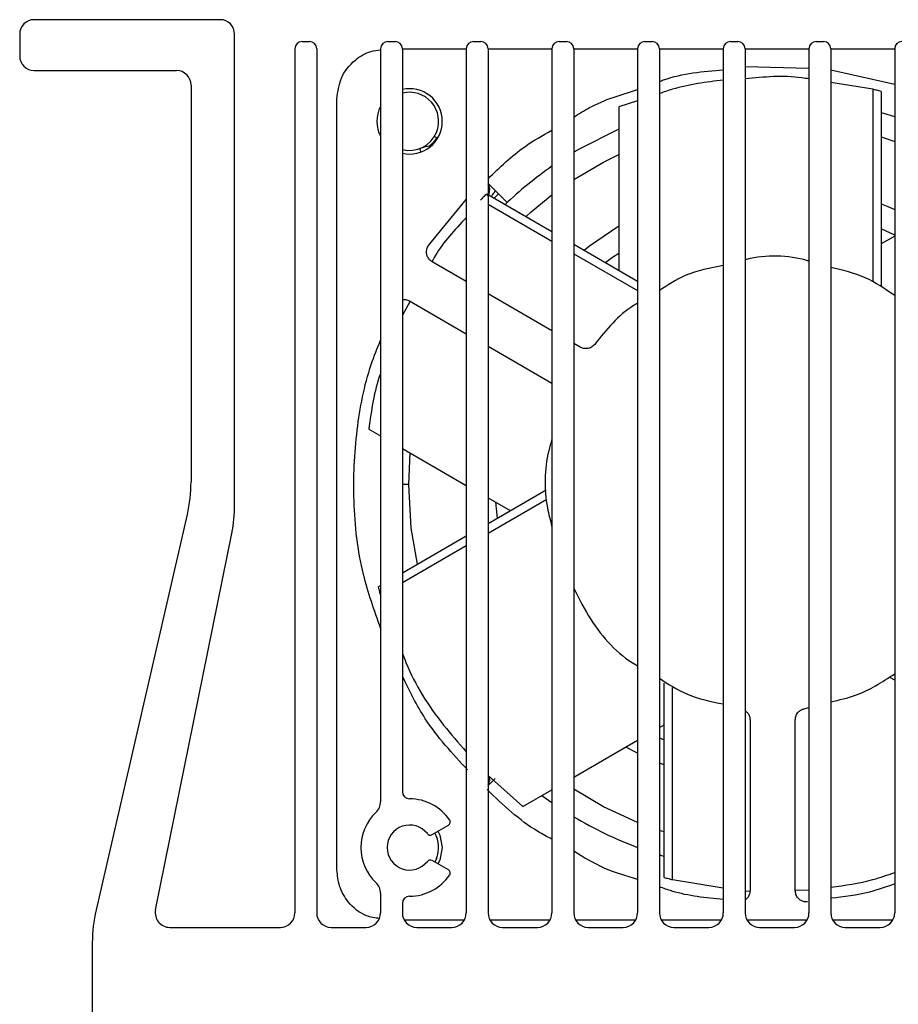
# Model space of a CAD drawing. Header units: millimetres. Extents: x -0.66 to 0.91, y -0.4 to 0.64.
# Tile 99 of 241: x -0.0314 to 0.0291, y 0.5668 to 0.6346. Entities that reach past the tile are written whole.
import ezdxf

# ---------------------------------------------------------------- set-up
doc = ezdxf.new("R2010")
doc.units = ezdxf.units.MM
doc.layers.add('FORMAT', color=7, linetype='Continuous')

msp = doc.modelspace()

# ---------------------------------------------------------------- linework, layer by layer
at = {"layer": 'FORMAT', "color": 7, "linetype": 'Continuous', "lineweight": 25}
for p, q in [((-0.017629, 0.634608), (-0.030429, 0.634608)), ((-0.031429, 0.633608), (-0.031429, 0.632108)), ((-0.016629, 0.60122), (-0.016629, 0.633608)), ((-0.012479, 0.632608), (-0.012479, 0.573108)), ((-0.011979, 0.633108), (-0.011479, 0.633108)), ((-0.010979, 0.632608), (-0.010979, 0.573108)), ((-0.006579, 0.632608), (-0.006579, 0.580758)), ((-0.006079, 0.633108), (-0.005579, 0.633108)), ((-0.005079, 0.632612), (-0.000679, 0.632612)), ((-0.005079, 0.632608), (-0.005079, 0.581458)), ((-0.000679, 0.632608), (-0.000679, 0.573108)), ((-0.000179, 0.633108), (0.000321, 0.633108)), ((0.000821, 0.632612), (0.005221, 0.632612)), ((0.000821, 0.632608), (0.000821, 0.573108)), ((0.005221, 0.632608), (0.005221, 0.573108)), ((0.005721, 0.633108), (0.006221, 0.633108)), ((0.006721, 0.632612), (0.011121, 0.632612)), ((0.006721, 0.632608), (0.006721, 0.573108)), ((0.011121, 0.632608), (0.011121, 0.573108)), ((0.011621, 0.633108), (0.012121, 0.633108)), ((0.012621, 0.632612), (0.017021, 0.632612)), ((0.012621, 0.632608), (0.012621, 0.573108)), ((0.017021, 0.632608), (0.017021, 0.573108)), ((0.017521, 0.633108), (0.018021, 0.633108)), ((0.018521, 0.632612), (0.022921, 0.632612)), ((0.018521, 0.632608), (0.018521, 0.573108)), ((0.022921, 0.632608), (0.022921, 0.573108)), ((0.023421, 0.633108), (0.023921, 0.633108)), ((0.024421, 0.632612), (0.028821, 0.632612)), ((0.024421, 0.632608), (0.024421, 0.573108)), ((0.028821, 0.632608), (0.028821, 0.573108)), ((0.018521, 0.631385), (0.022921, 0.631262)), ((-0.030429, 0.631108), (-0.020629, 0.631108)), ((0.024421, 0.631145), (0.028821, 0.630178)), ((-0.019629, 0.630108), (-0.019629, 0.602787)), ((0.027325, 0.629815), (0.024421, 0.630284)), ((-0.009583, 0.576066), (-0.009583, 0.62915)), ((0.027325, 0.629815), (0.027325, 0.61659)), ((0.027899, 0.629663), (0.027899, 0.616292)), ((0.011121, 0.629027), (0.009817, 0.628598)), ((0.009817, 0.628598), (0.009817, 0.617364)), ((0.027899, 0.626531), (0.028821, 0.626223)), ((0.001313, 0.622847), (0.000821, 0.623339)), ((0.000729, 0.622612), (0.005221, 0.620018)), ((0.001541, 0.622619), (0.001239, 0.622317)), ((0.001541, 0.622619), (0.001313, 0.622847)), ((0.00214, 0.62202), (0.001541, 0.622619)), ((-0.003275, 0.619065), (-0.000679, 0.622231)), ((0.000821, 0.621896), (0.005221, 0.619356)), ((0.028821, 0.619778), (0.027899, 0.620199)), ((0.028821, 0.619701), (0.027899, 0.619169)), ((0.006721, 0.619152), (0.011121, 0.616612)), ((0.006721, 0.61849), (0.011121, 0.61595)), ((-0.000679, 0.61659), (-0.003025, 0.617944)), ((0.005221, 0.613184), (0.000821, 0.615724)), ((-0.00455, 0.615224), (-0.005079, 0.614268)), ((-0.004584, 0.615243), (-0.000679, 0.612989)), ((0.007165, 0.612061), (0.006721, 0.612318)), ((0.000821, 0.612123), (0.005221, 0.609583)), ((-0.00739, 0.60642), (-0.006579, 0.605952)), ((-0.005079, 0.605086), (-0.000679, 0.602546)), ((-0.004644, 0.602608), (-0.00455, 0.604781)), ((-0.004644, 0.602608), (-0.005079, 0.602608)), ((0.000821, 0.599927), (0.00483, 0.602242)), ((0.000821, 0.60168), (0.002339, 0.600803)), ((0.000821, 0.599264), (0.004859, 0.601596)), ((0.001345, 0.601377), (0.001447, 0.600288)), ((-0.019886, 0.600537), (-0.026173, 0.573306)), ((-0.022073, 0.573306), (-0.016828, 0.599237)), ((-0.005079, 0.59652), (-0.000679, 0.599061)), ((-0.005079, 0.595858), (-0.000679, 0.598398)), ((-0.006749, 0.595556), (-0.006579, 0.595654)), ((-0.006594, 0.594983), (-0.006579, 0.594992)), ((0.028821, 0.589123), (0.028533, 0.589289)), ((0.012943, 0.575552), (0.012943, 0.588923)), ((0.013516, 0.5754), (0.013516, 0.588625)), ((0.022648, 0.587173), (0.022921, 0.587245)), ((0.012621, 0.585861), (0.012943, 0.586046)), ((0.018861, 0.586401), (0.018861, 0.574635)), ((0.02198, 0.574635), (0.02198, 0.586401)), ((0.012621, 0.585156), (0.012943, 0.585016)), ((0.006721, 0.582454), (0.011121, 0.584994)), ((0.011121, 0.584098), (0.010311, 0.584527)), ((0.012943, 0.58329), (0.012621, 0.583417)), ((0.000821, 0.582568), (0.003214, 0.58043)), ((0.001313, 0.582368), (0.000821, 0.581876)), ((0.003214, 0.58043), (0.005221, 0.581588)), ((0.004534, 0.581192), (0.005221, 0.580699)), ((-0.003036, 0.578499), (-0.001904, 0.579153)), ((0.012943, 0.578684), (0.012621, 0.578787)), ((-0.001903, 0.576063), (-0.003036, 0.576716)), ((-0.002732, 0.576842), (-0.002847, 0.576608)), ((0.013516, 0.5754), (0.017021, 0.574834)), ((-0.006579, 0.574458), (-0.006579, 0.573108)), ((0.018521, 0.574611), (0.018859, 0.574617)), ((0.021995, 0.574674), (0.022921, 0.574691)), ((-0.005079, 0.573758), (-0.005079, 0.573108)), ((-0.000816, 0.572604), (-0.004943, 0.572604)), ((0.005084, 0.572604), (0.000957, 0.572604)), ((0.010984, 0.572604), (0.006857, 0.572604)), ((0.016884, 0.572604), (0.012757, 0.572604)), ((0.022784, 0.572604), (0.018657, 0.572604)), ((0.028684, 0.572604), (0.024557, 0.572604)), ((-0.021093, 0.572108), (-0.013479, 0.572108)), ((-0.009979, 0.572108), (-0.007579, 0.572108)), ((-0.004079, 0.572108), (-0.001679, 0.572108)), ((0.001821, 0.572108), (0.004221, 0.572108)), ((0.007721, 0.572108), (0.010121, 0.572108)), ((0.013621, 0.572108), (0.016021, 0.572108)), ((0.019521, 0.572108), (0.021921, 0.572108)), ((0.025421, 0.572108), (0.027821, 0.572108)), ((-0.026429, 0.571056), (-0.026429, 0.564608))]:
    msp.add_line(p, q, dxfattribs=at)
at = {"layer": 'FORMAT', "color": 7, "linetype": 'Continuous', "lineweight": 25, "flags": 128}
for points in [[(0.028821, 0.627915), (0.028068, 0.628152), (0.027899, 0.628203)], [(-0.002699, 0.626466), (-0.003024, 0.626051), (-0.003201, 0.625893)], [(0.009817, 0.627074), (0.007088, 0.6257), (0.006721, 0.625484)], [(-0.003114, 0.6259), (-0.0035, 0.625845), (-0.003883, 0.625733)], [(0.006721, 0.623597), (0.008772, 0.624802), (0.009817, 0.625319)], [(0.003441, 0.621046), (0.003799, 0.621369), (0.005221, 0.622538)], [(0.027899, 0.621926), (0.028348, 0.621746), (0.028821, 0.621543)], [(0.00743, 0.618743), (0.00781, 0.619042), (0.009817, 0.620403)], [(0.009817, 0.618512), (0.009397, 0.618224), (0.008925, 0.61788)], [(-0.004037, 0.597122), (-0.004462, 0.599586), (-0.004644, 0.602608)], [(0.011121, 0.579332), (0.008772, 0.580414), (0.006721, 0.581618)], [(-0.002631, 0.578733), (-0.002501, 0.578469), (-0.002329, 0.577608)], [(-0.002329, 0.577608), (-0.002501, 0.576747), (-0.002631, 0.576483)], [(0.012621, 0.577109), (0.012773, 0.577063), (0.012943, 0.577013)]]:
    msp.add_lwpolyline(points, dxfattribs=at)
at = {"layer": 'FORMAT', "color": 7, "linetype": 'Continuous', "lineweight": 25}
for centre, radius, start, end in [((-0.030429, 0.633608), 0.001, 90, 180), ((-0.017629, 0.633608), 0.001, 0, 90), ((-0.011979, 0.632608), 0.0005000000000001, 90, 180), ((-0.011479, 0.632608), 0.0005000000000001, 0, 90), ((-0.006079, 0.632608), 0.0005000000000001, 90, 180), ((-0.005579, 0.632608), 0.0005000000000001, 0, 90), ((-0.000179, 0.632608), 0.0005000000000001, 90, 180), ((0.000321, 0.632608), 0.0005000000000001, 0, 90), ((0.005721, 0.632608), 0.0005000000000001, 90, 180), ((0.006221, 0.632608), 0.0005000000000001, 0, 90), ((0.011621, 0.632608), 0.0005000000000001, 90, 180), ((0.012121, 0.632608), 0.0005000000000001, 0, 90), ((0.017521, 0.632608), 0.0005000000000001, 90, 180), ((0.018021, 0.632608), 0.0005000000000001, 0, 90), ((0.023421, 0.632608), 0.0005000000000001, 90, 180), ((0.023921, 0.632608), 0.0005000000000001, 0, 90), ((0.029321, 0.632608), 0.0005000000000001, 90, 180), ((-0.030429, 0.632108), 0.001, 180, 270), ((-0.020629, 0.630108), 0.001, 0, 90), ((-0.004579, 0.627608), 0.00225, 0, 102.839588), ((-0.004579, 0.627608), 0.002, 337.477326, 104.477512), ((-0.004579, 0.627608), 0.00225, 152.733956, 207.266044), ((-0.004579, 0.627608), 0.00225, 257.160412, 0), ((-0.004579, 0.627608), 0.002, 255.522488, 337.477326), ((0.020421, 0.602608), 0.0266649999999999, 124.752711, 133.713131), ((-0.029629, 0.602787), 0.01, 346.999136, 0), ((-0.026629, 0.60122), 0.01, 348.565028, 0), ((-0.004579, 0.581458), 0.0005000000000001, 180, 270), ((-0.007579, 0.580758), 0.001, 313.602819, 0), ((-0.004579, 0.577608), 0.00335, 34.629074, 90), ((-0.004579, 0.577608), 0.00335, 133.602819, 226.397181), ((0.020421, 0.602608), 0.0266650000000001, 239.083915, 249.587789), ((-0.004579, 0.577608), 0.00155, 37.98698, 322.019867), ((-0.002029, 0.579369), 0.0002500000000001, 300.003424, 34.629074), ((-0.003161, 0.578715), 0.00025, 217.98698, 300.003424), ((-0.004579, 0.577608), 0.002, 337.477326, 30.003424), ((-0.003161, 0.5765), 0.00025, 60.003424, 142.019867), ((-0.004579, 0.577608), 0.0033500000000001, 270, 325.377773), ((-0.002028, 0.575846), 0.00025, 325.377773, 60.003424), ((-0.007579, 0.574458), 0.001, 0, 46.397181), ((-0.004579, 0.573758), 0.0005, 90, 180), ((-0.016429, 0.571056), 0.01, 166.999136, 180), ((-0.021093, 0.573108), 0.001, 168.565028, 270), ((-0.013479, 0.573108), 0.001, 270, 0), ((-0.009979, 0.573108), 0.001, 180, 270), ((-0.007579, 0.573108), 0.001, 270, 0), ((-0.004079, 0.573108), 0.001, 180, 270), ((-0.001679, 0.573108), 0.001, 270, 0), ((0.001821, 0.573108), 0.001, 180, 270), ((0.004221, 0.573108), 0.001, 270, 0), ((0.007721, 0.573108), 0.001, 180, 270), ((0.010121, 0.573108), 0.001, 270, 0), ((0.013621, 0.573108), 0.001, 180, 270), ((0.016021, 0.573108), 0.001, 270, 0), ((0.019521, 0.573108), 0.001, 180, 270), ((0.021921, 0.573108), 0.001, 270, 0), ((0.025421, 0.573108), 0.001, 180, 270), ((0.027821, 0.573108), 0.001, 270, 0)]:
    msp.add_arc(centre, radius, start, end, dxfattribs=at)
for points, knots in [([(-0.0095833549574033, 0.6291496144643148), (-0.0095225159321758, 0.6296408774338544), (-0.0093959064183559, 0.6306632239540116), (-0.0084564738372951, 0.6318140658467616), (-0.007436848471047, 0.6324377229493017), (-0.0068033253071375, 0.6325099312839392), (-0.0065793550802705, 0.6325354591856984)], [0, 0, 0, 0, 0.2956769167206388, 0.615320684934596, 0.8640038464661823, 1, 1, 1, 1]), ([(0.0126206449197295, 0.6303548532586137), (0.0127161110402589, 0.6303912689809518), (0.0141113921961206, 0.63092350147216), (0.0156175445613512, 0.6310426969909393), (0.0170206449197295, 0.6311537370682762)], [0, 0, 0, 0, 0.0684207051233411, 1, 1, 1, 1]), ([(0.0229206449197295, 0.630526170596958), (0.0227551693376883, 0.6305545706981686), (0.0212980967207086, 0.630804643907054), (0.0198257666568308, 0.6306617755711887), (0.0185206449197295, 0.6305351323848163)], [0, 0, 0, 0, 0.1135671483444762, 1, 1, 1, 1]), ([(0.0170206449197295, 0.6304467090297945), (0.0158435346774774, 0.6303023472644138), (0.0143593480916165, 0.6301203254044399), (0.0129187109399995, 0.6296235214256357), (0.0126206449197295, 0.6295207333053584)], [0, 0, 0, 0, 0.7931012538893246, 1, 1, 1, 1]), ([(0.0067206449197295, 0.6278981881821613), (0.0070793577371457, 0.6281266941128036), (0.0084342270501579, 0.628989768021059), (0.0099823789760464, 0.6294531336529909), (0.0111206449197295, 0.6297938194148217)], [0, 0, 0, 0, 0.264758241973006, 1, 1, 1, 1]), ([(0.0278987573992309, 0.6296634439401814), (0.0277918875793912, 0.6296926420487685), (0.0276010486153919, 0.6297447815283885), (0.0274094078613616, 0.6297938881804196), (0.0273250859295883, 0.6298154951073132)], [0, 0, 0, 0, 0.5600000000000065, 1, 1, 1, 1]), ([(-0.002869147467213, 0.6265707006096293), (-0.0028673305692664, 0.6265695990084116), (-0.0028636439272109, 0.6265673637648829), (-0.0028343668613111, 0.626549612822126), (-0.0027871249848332, 0.6265209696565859), (-0.0027385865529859, 0.626491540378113), (-0.0027012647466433, 0.6264689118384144), (-0.0026908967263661, 0.6264626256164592)], [0, 0, 0, 0, 0.224538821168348, 0.455608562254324, 0.6801419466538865, 0.9111432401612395, 1, 1, 1, 1]), ([(0.0008206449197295, 0.623652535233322), (0.001626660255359, 0.6244365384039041), (0.0029596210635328, 0.6257330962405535), (0.0045800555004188, 0.6266361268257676), (0.0052206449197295, 0.6269931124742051)], [0, 0, 0, 0, 0.6046804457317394, 1, 1, 1, 1]), ([(-0.003797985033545, 0.625503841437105), (-0.0037991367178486, 0.6255069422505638), (-0.003831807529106, 0.6255949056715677), (-0.003869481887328, 0.6256963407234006), (-0.0038786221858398, 0.6257209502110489), (-0.0038830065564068, 0.6257327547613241)], [0, 0, 0, 0, 0.0186575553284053, 0.5292747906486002, 1, 1, 1, 1]), ([(0.0007816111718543, 0.6224548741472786), (0.0008127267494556, 0.6224944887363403), (0.0008772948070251, 0.6225766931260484), (0.0009222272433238, 0.622729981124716), (0.0009448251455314, 0.6228898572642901), (0.0009295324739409, 0.6230485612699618), (0.00089619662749, 0.6231896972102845), (0.0008428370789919, 0.623260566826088), (0.0008206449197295, 0.6232900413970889)], [0, 0, 0, 0, 0.1639924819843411, 0.3403014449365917, 0.5200813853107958, 0.6995627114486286, 0.8750485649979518, 1, 1, 1, 1]), ([(0.0007286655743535, 0.6226117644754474), (0.0006499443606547, 0.6225338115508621), (0.0005093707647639, 0.6223946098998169), (0.0003710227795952, 0.6222531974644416), (0.0003101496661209, 0.6221909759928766)], [0, 0, 0, 0, 0.5599999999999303, 1, 1, 1, 1]), ([(0.0010327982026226, 0.6224361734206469), (0.0010614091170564, 0.6224683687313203), (0.0011231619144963, 0.6225378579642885), (0.0012004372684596, 0.6226332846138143), (0.0012623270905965, 0.6227178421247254), (0.0013162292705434, 0.6228049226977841), (0.0013141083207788, 0.6228303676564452), (0.0013127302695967, 0.6228469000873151)], [0, 0, 0, 0, 0.1528372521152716, 0.3298785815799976, 0.5066258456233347, 0.6794385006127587, 1, 1, 1, 1]), ([(-0.0006793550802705, 0.6209762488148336), (-0.0014696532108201, 0.6201454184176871), (-0.0023659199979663, 0.6192031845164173), (-0.0029727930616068, 0.6180785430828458), (-0.0030445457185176, 0.6179455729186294)], [0, 0, 0, 0, 0.8817666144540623, 1, 1, 1, 1]), ([(-0.0030246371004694, 0.6179444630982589), (-0.00308676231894, 0.6179877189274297), (-0.0032163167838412, 0.6180779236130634), (-0.0033529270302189, 0.6182843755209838), (-0.003426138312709, 0.61854030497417), (-0.0034102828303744, 0.6188209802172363), (-0.0033189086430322, 0.6189857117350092), (-0.0032752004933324, 0.6190645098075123)], [0, 0, 0, 0, 0.1757160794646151, 0.3664341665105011, 0.5639597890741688, 0.7914234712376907, 1, 1, 1, 1]), ([(0.0229206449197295, 0.6179879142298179), (0.0228899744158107, 0.6179970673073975), (0.0215119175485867, 0.618408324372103), (0.0199396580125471, 0.6184483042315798), (0.018550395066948, 0.6180811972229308), (0.0185206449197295, 0.6180733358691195)], [0, 0, 0, 0, 0.0217901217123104, 0.9790522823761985, 1, 1, 1, 1]), ([(0.0170206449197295, 0.6176803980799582), (0.0161222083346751, 0.6175160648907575), (0.0145372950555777, 0.6172261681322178), (0.0131999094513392, 0.6163380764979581), (0.0126206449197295, 0.6159534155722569)], [0, 0, 0, 0, 0.5668679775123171, 1, 1, 1, 1]), ([(0.0288206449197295, 0.6156067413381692), (0.0281646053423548, 0.6160640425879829), (0.0268255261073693, 0.6169974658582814), (0.0252329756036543, 0.6173591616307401), (0.0244206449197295, 0.6175436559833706)], [0, 0, 0, 0, 0.4899184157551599, 1, 1, 1, 1]), ([(-0.0050793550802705, 0.6153330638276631), (-0.0049969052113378, 0.6153407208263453), (-0.0048239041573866, 0.6153567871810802), (-0.0046664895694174, 0.6152823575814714), (-0.0045840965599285, 0.6152434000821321)], [0, 0, 0, 0, 0.4765859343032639, 1, 1, 1, 1]), ([(0.0111206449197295, 0.6150776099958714), (0.0110291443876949, 0.6150253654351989), (0.0098422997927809, 0.6143477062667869), (0.0089714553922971, 0.6132590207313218), (0.0081677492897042, 0.6122542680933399)], [0, 0, 0, 0, 0.0770956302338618, 1, 1, 1, 1]), ([(-0.0065793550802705, 0.59270412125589), (-0.0070130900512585, 0.5939292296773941), (-0.0080148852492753, 0.5967588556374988), (-0.0085385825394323, 0.6013992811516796), (-0.0083054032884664, 0.6062634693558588), (-0.0076069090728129, 0.6100024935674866), (-0.0068045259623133, 0.6119890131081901), (-0.0065793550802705, 0.6125464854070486)], [0, 0, 0, 0, 0.1917429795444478, 0.4428676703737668, 0.6835378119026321, 0.9111919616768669, 1, 1, 1, 1]), ([(0.0081677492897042, 0.6122542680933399), (0.0080962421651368, 0.6121819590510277), (0.0079484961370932, 0.6120325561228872), (0.0076583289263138, 0.6119475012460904), (0.0073845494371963, 0.6119592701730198), (0.0072367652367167, 0.6120280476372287), (0.0071652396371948, 0.6120613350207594)], [0, 0, 0, 0, 0.271992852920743, 0.5619840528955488, 0.7880060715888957, 1, 1, 1, 1]), ([(-0.0065793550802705, 0.6102737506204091), (-0.0065842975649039, 0.6102600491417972), (-0.0070229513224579, 0.609044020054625), (-0.0072072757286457, 0.6077245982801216), (-0.0073895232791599, 0.6064200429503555)], [0, 0, 0, 0, 0.0112673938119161, 1, 1, 1, 1]), ([(0.0052206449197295, 0.6057405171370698), (0.0051423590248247, 0.6054685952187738), (0.0047033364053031, 0.6039436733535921), (0.0046554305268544, 0.6018293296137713), (0.0051058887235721, 0.6001381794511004), (0.0052206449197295, 0.5997073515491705)], [0, 0, 0, 0, 0.1392153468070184, 0.7807113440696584, 1, 1, 1, 1]), ([(-0.0067494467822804, 0.5955559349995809), (-0.0067212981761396, 0.5954487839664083), (-0.006671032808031, 0.5952574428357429), (-0.0066177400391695, 0.5950669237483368), (-0.0065942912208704, 0.5949830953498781)], [0, 0, 0, 0, 0.5599999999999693, 1, 1, 1, 1]), ([(0.0067206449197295, 0.5954537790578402), (0.0070930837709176, 0.5947234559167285), (0.0081221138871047, 0.5927056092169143), (0.0097574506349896, 0.5908876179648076), (0.0110698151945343, 0.5901459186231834), (0.0111206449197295, 0.5901171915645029)], [0, 0, 0, 0, 0.3528602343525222, 0.9749353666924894, 1, 1, 1, 1]), ([(-0.0050793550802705, 0.5910021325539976), (-0.0049976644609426, 0.5907816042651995), (-0.0043301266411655, 0.588979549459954), (-0.0028471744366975, 0.5866795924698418), (-0.0012081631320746, 0.5848008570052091), (-0.0006793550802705, 0.5841947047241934)], [0, 0, 0, 0, 0.086300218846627, 0.7052053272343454, 1, 1, 1, 1]), ([(-0.0005858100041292, 0.5829492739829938), (-0.0016279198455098, 0.5840774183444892), (-0.0034267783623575, 0.5860247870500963), (-0.0045900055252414, 0.5884004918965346), (-0.0050793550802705, 0.5893999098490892)], [0, 0, 0, 0, 0.5793172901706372, 1, 1, 1, 1]), ([(0.0126206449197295, 0.5892608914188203), (0.0132456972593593, 0.588854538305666), (0.0145939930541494, 0.5879779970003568), (0.016173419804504, 0.5876609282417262), (0.0170206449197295, 0.5874908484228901)], [0, 0, 0, 0, 0.4635869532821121, 1, 1, 1, 1]), ([(0.0244206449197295, 0.5876425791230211), (0.02499952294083, 0.5877693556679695), (0.0265838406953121, 0.5881163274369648), (0.0279522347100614, 0.589004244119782), (0.0288206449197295, 0.5895677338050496)], [0, 0, 0, 0, 0.3653799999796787, 1, 1, 1, 1]), ([(0.0219801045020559, 0.5864012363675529), (0.021991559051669, 0.5865022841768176), (0.022015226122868, 0.5867110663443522), (0.0221906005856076, 0.5869573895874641), (0.02241299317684, 0.5871174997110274), (0.0225716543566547, 0.5871548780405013), (0.0226484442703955, 0.5871729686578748)], [0, 0, 0, 0, 0.2719928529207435, 0.5619840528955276, 0.7880060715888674, 1, 1, 1, 1]), ([(0.0185206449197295, 0.5870333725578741), (0.0185902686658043, 0.5869792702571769), (0.018726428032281, 0.5868734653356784), (0.0188390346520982, 0.5866408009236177), (0.0188539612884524, 0.5864793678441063), (0.0188611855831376, 0.5864012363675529)], [0, 0, 0, 0, 0.3506337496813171, 0.6857153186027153, 0.9999999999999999, 0.9999999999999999, 0.9999999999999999, 0.9999999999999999]), ([(0.0008206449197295, 0.5819251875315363), (0.0008428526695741, 0.5819546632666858), (0.0008962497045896, 0.582025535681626), (0.0009292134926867, 0.5821666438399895), (0.0009458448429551, 0.5823236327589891), (0.0009276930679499, 0.5824287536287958), (0.000918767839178, 0.5824804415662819)], [0, 0, 0, 0, 0.1911921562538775, 0.4597086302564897, 0.734338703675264, 1, 1, 1, 1]), ([(0.0052206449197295, 0.5781793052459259), (0.004894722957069, 0.5783516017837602), (0.0032319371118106, 0.5792306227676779), (0.0018615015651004, 0.5805399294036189), (0.0007596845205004, 0.581592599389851)], [0, 0, 0, 0, 0.1960095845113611, 0.9999999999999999, 0.9999999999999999, 0.9999999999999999, 0.9999999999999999]), ([(0.0111206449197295, 0.5754089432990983), (0.0103397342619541, 0.5756372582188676), (0.0087874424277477, 0.5760911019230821), (0.0074067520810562, 0.5769330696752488), (0.0067206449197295, 0.5773514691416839)], [0, 0, 0, 0, 0.5030694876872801, 1, 1, 1, 1]), ([(-0.0066581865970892, 0.5727193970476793), (-0.0069621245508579, 0.5727632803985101), (-0.0077927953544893, 0.5728832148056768), (-0.008791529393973, 0.5737353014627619), (-0.009470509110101, 0.5748912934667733), (-0.0095467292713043, 0.5756844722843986), (-0.0095833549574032, 0.5760656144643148)], [0, 0, 0, 0, 0.1876691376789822, 0.5129049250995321, 0.7659386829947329, 1, 1, 1, 1]), ([(0.0244206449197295, 0.5748765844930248), (0.0253948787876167, 0.5750057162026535), (0.0268811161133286, 0.5752027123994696), (0.0283236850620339, 0.5757153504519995), (0.0288206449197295, 0.5758919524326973)], [0, 0, 0, 0, 0.6555035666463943, 1, 1, 1, 1]), ([(0.0129425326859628, 0.5755517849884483), (0.0130494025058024, 0.575522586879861), (0.0132402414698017, 0.575470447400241), (0.013431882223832, 0.57542134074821), (0.0135162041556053, 0.5753997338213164)], [0, 0, 0, 0, 0.559999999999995, 1, 1, 1, 1]), ([(0.0288206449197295, 0.5750999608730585), (0.0282491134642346, 0.574894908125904), (0.0268260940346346, 0.5743843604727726), (0.0253211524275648, 0.5742145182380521), (0.0244206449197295, 0.5741128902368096)], [0, 0, 0, 0, 0.4016329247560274, 1, 1, 1, 1]), ([(0.0170206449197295, 0.5740218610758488), (0.0158226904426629, 0.5741396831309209), (0.0143198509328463, 0.5742874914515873), (0.0129072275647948, 0.5747950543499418), (0.0126206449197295, 0.5748980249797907)], [0, 0, 0, 0, 0.7971273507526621, 1, 1, 1, 1]), ([(0.0188611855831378, 0.5746349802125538), (0.0188549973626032, 0.5745591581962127), (0.0188420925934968, 0.5744010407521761), (0.0187280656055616, 0.5741861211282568), (0.0186146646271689, 0.5740400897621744), (0.0185292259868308, 0.5740005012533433), (0.0185206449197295, 0.5739965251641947)], [0, 0, 0, 0, 0.2998499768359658, 0.6253000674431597, 0.9623668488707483, 1, 1, 1, 1]), ([(0.0228248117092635, 0.5738579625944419), (0.0227491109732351, 0.5738580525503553), (0.0225912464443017, 0.5738582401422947), (0.0223612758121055, 0.573949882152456), (0.0221551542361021, 0.5741183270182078), (0.0220080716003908, 0.5743579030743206), (0.0219891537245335, 0.5745453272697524), (0.0219801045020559, 0.5746349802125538)], [0, 0, 0, 0, 0.1757160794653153, 0.3664341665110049, 0.5639597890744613, 0.791423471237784, 1, 1, 1, 1])]:
    msp.add_open_spline(points, degree=3, knots=knots, dxfattribs=at)

doc.saveas('drawing.dxf')
